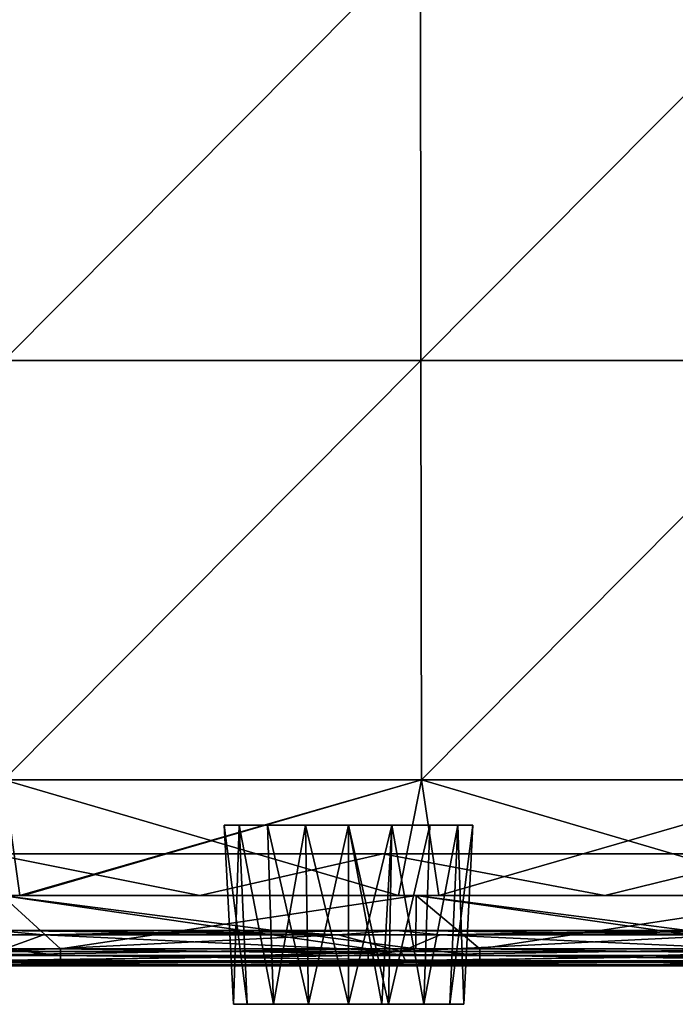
# Model space of a CAD drawing. Header units: millimetres. Extents: x -125 to 125, y -4 to 53.
# Tile 200 of 256: x 6 to 25, y -3 to 25. Entities that reach past the tile are written whole.
import ezdxf

# ---------------------------------------------------------------- set-up
doc = ezdxf.new("R2010")
doc.units = ezdxf.units.MM
doc.header["$LTSCALE"] = 65.185185
for name, color, linetype in [('1', 7, 'CONTINUOUS'), ('14', 7, 'CONTINUOUS'), ('167', 7, 'CONTINUOUS'), ('168', 7, 'CONTINUOUS'), ('18', 7, 'CONTINUOUS'), ('2', 7, 'CONTINUOUS'), ('20', 7, 'CONTINUOUS'), ('205', 7, 'CONTINUOUS'), ('207', 7, 'CONTINUOUS'), ('209', 7, 'CONTINUOUS'), ('211', 7, 'CONTINUOUS'), ('257', 7, 'CONTINUOUS'), ('258', 7, 'CONTINUOUS'), ('271', 7, 'CONTINUOUS'), ('4', 7, 'CONTINUOUS'), ('505', 7, 'CONTINUOUS'), ('507', 7, 'CONTINUOUS'), ('509', 7, 'CONTINUOUS'), ('6', 7, 'CONTINUOUS')]:
    doc.layers.add(name, color=color, linetype=linetype)

msp = doc.modelspace()

# ---------------------------------------------------------------- linework, layer by layer
at = {"layer": '1', "color": 7, "linetype": 'CONTINUOUS'}
for points in [[(4.19, -2, -122.342), (7.565, -2, -124.334), (12.676, -2, -122.347), (4.19, -2, -122.342)], [(5.447, -2, -124.334), (7.565, -2, -124.334), (4.19, -2, -122.342), (5.447, -2, -124.334)], [(12.791, -2, 122.347), (4.381, -2, 124.334), (4.3, -2, 122.342), (12.791, -2, 122.347)], [(5.447, -2, 124.334), (4.381, -2, 124.334), (12.791, -2, 122.347), (5.447, -2, 124.334)], [(16.328, -2, 124.334), (5.447, -2, 124.334), (12.791, -2, 122.347), (16.328, -2, 124.334)], [(7.565, -2, -124.334), (16.34, -2, -124.334), (12.676, -2, -122.347), (7.565, -2, -124.334)], [(16.34, -2, -124.334), (19.512, -2, -124.334), (12.676, -2, -122.347), (16.34, -2, -124.334)], [(12.676, -2, -122.347), (19.512, -2, -124.334), (21.185, -2, -122.358), (12.676, -2, -122.347)], [(21.286, -2, 122.358), (16.328, -2, 124.334), (12.791, -2, 122.347), (21.286, -2, 122.358)], [(27.233, -2, 124.334), (16.328, -2, 124.334), (21.286, -2, 122.358), (27.233, -2, 124.334)], [(19.512, -2, -124.334), (27.233, -2, -124.334), (21.185, -2, -122.358), (19.512, -2, -124.334)], [(21.185, -2, -122.358), (27.233, -2, -124.334), (29.722, -2, -122.375), (21.185, -2, -122.358)], [(29.783, -2, 122.375), (27.233, -2, 124.334), (21.286, -2, 122.358), (29.783, -2, 122.375)]]:
    msp.add_3dface(points, dxfattribs=at)
at = {"layer": '14', "color": 7, "linetype": 'CONTINUOUS'}
for points in [[(-4.381, -1.522, -124.834), (5.897, -1.522, -124.834), (7.565, -1.706, -124.789), (-4.381, -1.522, -124.834)], [(-4.381, -1.706, -124.789), (-4.381, -1.522, -124.834), (7.565, -1.706, -124.789), (-4.381, -1.706, -124.789)], [(5.897, -1.522, -124.834), (7.565, -1.522, -124.834), (7.565, -1.706, -124.789), (5.897, -1.522, -124.834)], [(7.565, -1.706, -124.789), (7.565, -1.522, -124.834), (19.512, -1.706, -124.789), (7.565, -1.706, -124.789)], [(7.565, -1.522, -124.834), (17.691, -1.522, -124.834), (19.512, -1.706, -124.789), (7.565, -1.522, -124.834)], [(17.691, -1.522, -124.834), (19.512, -1.522, -124.834), (19.512, -1.706, -124.789), (17.691, -1.522, -124.834)], [(19.512, -1.522, -124.834), (29.484, -1.522, -124.834), (31.458, -1.706, -124.789), (19.512, -1.522, -124.834)], [(19.512, -1.522, -124.834), (31.458, -1.706, -124.789), (19.512, -1.706, -124.789), (19.512, -1.522, -124.834)], [(7.565, -1.861, -124.68), (-4.381, -1.706, -124.789), (7.565, -1.706, -124.789), (7.565, -1.861, -124.68)], [(-4.381, -1.861, -124.68), (-4.381, -1.706, -124.789), (7.565, -1.861, -124.68), (-4.381, -1.861, -124.68)], [(7.565, -1.964, -124.52), (-4.381, -1.861, -124.68), (7.565, -1.861, -124.68), (7.565, -1.964, -124.52)], [(-4.381, -1.964, -124.52), (-4.381, -1.861, -124.68), (7.565, -1.964, -124.52), (-4.381, -1.964, -124.52)], [(19.512, -1.861, -124.68), (7.565, -1.706, -124.789), (19.512, -1.706, -124.789), (19.512, -1.861, -124.68)], [(7.565, -1.861, -124.68), (7.565, -1.706, -124.789), (19.512, -1.861, -124.68), (7.565, -1.861, -124.68)], [(19.512, -1.964, -124.52), (7.565, -1.861, -124.68), (19.512, -1.861, -124.68), (19.512, -1.964, -124.52)], [(7.565, -1.964, -124.52), (7.565, -1.861, -124.68), (19.512, -1.964, -124.52), (7.565, -1.964, -124.52)], [(31.458, -1.861, -124.68), (19.512, -1.861, -124.68), (19.512, -1.706, -124.789), (31.458, -1.861, -124.68)], [(31.458, -1.706, -124.789), (31.458, -1.861, -124.68), (19.512, -1.706, -124.789), (31.458, -1.706, -124.789)], [(31.458, -1.964, -124.52), (19.512, -1.964, -124.52), (19.512, -1.861, -124.68), (31.458, -1.964, -124.52)], [(31.458, -1.861, -124.68), (31.458, -1.964, -124.52), (19.512, -1.861, -124.68), (31.458, -1.861, -124.68)], [(7.565, -2, -124.334), (5.447, -2, -124.334), (-4.381, -1.964, -124.52), (7.565, -2, -124.334)], [(7.565, -2, -124.334), (-4.381, -1.964, -124.52), (7.565, -1.964, -124.52), (7.565, -2, -124.334)], [(19.512, -2, -124.334), (7.565, -1.964, -124.52), (19.512, -1.964, -124.52), (19.512, -2, -124.334)], [(19.512, -2, -124.334), (16.34, -2, -124.334), (7.565, -1.964, -124.52), (19.512, -2, -124.334)], [(16.34, -2, -124.334), (7.565, -2, -124.334), (7.565, -1.964, -124.52), (16.34, -2, -124.334)], [(27.233, -2, -124.334), (19.512, -2, -124.334), (19.512, -1.964, -124.52), (27.233, -2, -124.334)], [(31.458, -1.964, -124.52), (31.458, -2, -124.334), (19.512, -1.964, -124.52), (31.458, -1.964, -124.52)], [(31.458, -2, -124.334), (27.233, -2, -124.334), (19.512, -1.964, -124.52), (31.458, -2, -124.334)]]:
    msp.add_3dface(points, dxfattribs=at)
at = {"layer": '167', "color": 7, "linetype": 'CONTINUOUS'}
for points in [[(16.721, -3.1, -19.332), (16.913, -3.1, -19.395), (15.773, 2, -18.927), (16.721, -3.1, -19.332)], [(15.773, 2, -18.927), (16.913, -3.1, -19.395), (17.005, 2, -19.144), (15.773, 2, -18.927)], [(15.773, -3.1, -19.194), (16.721, -3.1, -19.332), (15.773, 2, -18.927), (15.773, -3.1, -19.194)], [(15.773, -3.1, -25.859), (15.773, 2, -26.127), (17.005, 2, -25.91), (15.773, -3.1, -25.859)], [(16.721, -3.1, -25.722), (15.773, -3.1, -25.859), (17.005, 2, -25.91), (16.721, -3.1, -25.722)], [(16.913, -3.1, -25.658), (16.721, -3.1, -25.722), (17.005, 2, -25.91), (16.913, -3.1, -25.658)], [(16.913, -3.1, -19.395), (17.916, -3.1, -19.974), (17.005, 2, -19.144), (16.913, -3.1, -19.395)], [(17.916, -3.1, -25.08), (16.913, -3.1, -25.658), (18.087, 2, -25.284), (17.916, -3.1, -25.08)], [(18.087, 2, -25.284), (16.913, -3.1, -25.658), (17.005, 2, -25.91), (18.087, 2, -25.284)], [(17.005, 2, -19.144), (17.916, -3.1, -19.974), (18.087, 2, -19.769), (17.005, 2, -19.144)], [(17.916, -3.1, -19.974), (18.66, -3.1, -20.86), (18.891, 2, -20.727), (17.916, -3.1, -19.974)], [(18.087, 2, -19.769), (17.916, -3.1, -19.974), (18.891, 2, -20.727), (18.087, 2, -19.769)], [(18.66, -3.1, -24.193), (17.916, -3.1, -25.08), (18.891, 2, -24.327), (18.66, -3.1, -24.193)], [(18.891, 2, -24.327), (17.916, -3.1, -25.08), (18.087, 2, -25.284), (18.891, 2, -24.327)], [(18.66, -3.1, -20.86), (19.055, -3.1, -21.948), (18.891, 2, -20.727), (18.66, -3.1, -20.86)], [(19.055, -3.1, -23.105), (18.66, -3.1, -24.193), (19.319, 2, -23.152), (19.055, -3.1, -23.105)], [(19.319, 2, -23.152), (18.66, -3.1, -24.193), (18.891, 2, -24.327), (19.319, 2, -23.152)], [(18.891, 2, -20.727), (19.055, -3.1, -21.948), (19.319, 2, -21.902), (18.891, 2, -20.727)], [(19.055, -3.1, -21.948), (19.055, -3.1, -23.105), (19.319, 2, -21.902), (19.055, -3.1, -21.948)], [(19.319, 2, -21.902), (19.055, -3.1, -23.105), (19.319, 2, -23.152), (19.319, 2, -21.902)]]:
    msp.add_3dface(points, dxfattribs=at)
at = {"layer": '168', "color": 7, "linetype": 'CONTINUOUS'}
for points in [[(12.228, 2, -21.902), (12.887, -3.1, -20.86), (12.656, 2, -20.727), (12.228, 2, -21.902)], [(12.491, -3.1, -23.105), (12.491, -3.1, -21.948), (12.228, 2, -23.152), (12.491, -3.1, -23.105)], [(12.228, 2, -23.152), (12.491, -3.1, -21.948), (12.228, 2, -21.902), (12.228, 2, -23.152)], [(12.656, 2, -24.327), (12.491, -3.1, -23.105), (12.228, 2, -23.152), (12.656, 2, -24.327)], [(12.491, -3.1, -21.948), (12.887, -3.1, -20.86), (12.228, 2, -21.902), (12.491, -3.1, -21.948)], [(12.887, -3.1, -24.193), (12.491, -3.1, -23.105), (12.656, 2, -24.327), (12.887, -3.1, -24.193)], [(13.631, -3.1, -25.08), (12.887, -3.1, -24.193), (12.656, 2, -24.327), (13.631, -3.1, -25.08)], [(13.459, 2, -25.284), (13.631, -3.1, -25.08), (12.656, 2, -24.327), (13.459, 2, -25.284)], [(12.656, 2, -20.727), (13.631, -3.1, -19.974), (13.459, 2, -19.769), (12.656, 2, -20.727)], [(12.887, -3.1, -20.86), (13.631, -3.1, -19.974), (12.656, 2, -20.727), (12.887, -3.1, -20.86)], [(14.542, 2, -25.91), (13.631, -3.1, -25.08), (13.459, 2, -25.284), (14.542, 2, -25.91)], [(13.459, 2, -19.769), (14.633, -3.1, -19.395), (14.542, 2, -19.144), (13.459, 2, -19.769)], [(13.631, -3.1, -19.974), (14.633, -3.1, -19.395), (13.459, 2, -19.769), (13.631, -3.1, -19.974)], [(14.633, -3.1, -25.658), (13.631, -3.1, -25.08), (14.542, 2, -25.91), (14.633, -3.1, -25.658)], [(14.633, -3.1, -19.395), (15.773, -3.1, -19.194), (14.542, 2, -19.144), (14.633, -3.1, -19.395)], [(15.773, -3.1, -19.194), (15.773, 2, -18.927), (14.542, 2, -19.144), (15.773, -3.1, -19.194)], [(15.773, 2, -26.127), (14.633, -3.1, -25.658), (14.542, 2, -25.91), (15.773, 2, -26.127)], [(15.773, 2, -26.127), (15.773, -3.1, -25.859), (14.633, -3.1, -25.658), (15.773, 2, -26.127)]]:
    msp.add_3dface(points, dxfattribs=at)
at = {"layer": '18', "color": 7, "linetype": 'CONTINUOUS'}
for points in [[(16.328, -1.706, 124.789), (16.328, -1.522, 124.834), (4.381, -1.706, 124.789), (16.328, -1.706, 124.789)], [(16.328, -1.522, 124.834), (5.897, -1.522, 124.834), (4.381, -1.706, 124.789), (16.328, -1.522, 124.834)], [(28.274, -1.522, 124.834), (17.691, -1.522, 124.834), (16.328, -1.706, 124.789), (28.274, -1.522, 124.834)], [(28.274, -1.706, 124.789), (28.274, -1.522, 124.834), (16.328, -1.706, 124.789), (28.274, -1.706, 124.789)], [(17.691, -1.522, 124.834), (16.328, -1.522, 124.834), (16.328, -1.706, 124.789), (17.691, -1.522, 124.834)], [(4.381, -1.861, 124.68), (16.328, -1.706, 124.789), (4.381, -1.706, 124.789), (4.381, -1.861, 124.68)], [(16.328, -1.861, 124.68), (16.328, -1.706, 124.789), (4.381, -1.861, 124.68), (16.328, -1.861, 124.68)], [(4.381, -1.964, 124.52), (16.328, -1.861, 124.68), (4.381, -1.861, 124.68), (4.381, -1.964, 124.52)], [(16.328, -1.964, 124.52), (16.328, -1.861, 124.68), (4.381, -1.964, 124.52), (16.328, -1.964, 124.52)], [(16.328, -1.861, 124.68), (28.274, -1.706, 124.789), (16.328, -1.706, 124.789), (16.328, -1.861, 124.68)], [(28.274, -1.861, 124.68), (28.274, -1.706, 124.789), (16.328, -1.861, 124.68), (28.274, -1.861, 124.68)], [(16.328, -1.964, 124.52), (28.274, -1.861, 124.68), (16.328, -1.861, 124.68), (16.328, -1.964, 124.52)], [(28.274, -1.964, 124.52), (28.274, -1.861, 124.68), (16.328, -1.964, 124.52), (28.274, -1.964, 124.52)], [(4.381, -2, 124.334), (16.328, -1.964, 124.52), (4.381, -1.964, 124.52), (4.381, -2, 124.334)], [(4.381, -2, 124.334), (5.447, -2, 124.334), (16.328, -1.964, 124.52), (4.381, -2, 124.334)], [(5.447, -2, 124.334), (16.328, -2, 124.334), (16.328, -1.964, 124.52), (5.447, -2, 124.334)], [(16.328, -2, 124.334), (28.274, -1.964, 124.52), (16.328, -1.964, 124.52), (16.328, -2, 124.334)], [(16.328, -2, 124.334), (27.233, -2, 124.334), (28.274, -1.964, 124.52), (16.328, -2, 124.334)]]:
    msp.add_3dface(points, dxfattribs=at)
at = {"layer": '2', "color": 7, "linetype": 'CONTINUOUS'}
for points in [[(5.9, 0, -124.9), (5.948, 0, -114.018), (17.7, 0, -124.9), (5.9, 0, -124.9)], [(5.9, 0, 124.9), (17.7, 0, 124.9), (5.948, 0, 112.965), (5.9, 0, 124.9)], [(5.948, 0, 41.286), (17.843, 0, 53.233), (17.843, 0, 41.286), (5.948, 0, 41.286)], [(5.948, 0, 29.34), (17.843, 0, 29.34), (5.948, 0, 17.393), (5.948, 0, 29.34)], [(5.948, 0, 53.233), (17.843, 0, 53.233), (5.948, 0, 41.286), (5.948, 0, 53.233)], [(5.948, 0, -114.018), (17.843, 0, -114.018), (17.7, 0, -124.9), (5.948, 0, -114.018)], [(5.948, 0, 41.286), (17.843, 0, 41.286), (5.948, 0, 29.34), (5.948, 0, 41.286)], [(5.948, 0, 29.34), (17.843, 0, 41.286), (17.843, 0, 29.34), (5.948, 0, 29.34)], [(5.948, 0, 89.072), (17.843, 0, 101.019), (17.843, 0, 89.072), (5.948, 0, 89.072)], [(5.948, 0, 101.019), (17.843, 0, 101.019), (5.948, 0, 89.072), (5.948, 0, 101.019)], [(5.948, 0, 77.126), (17.843, 0, 89.072), (17.843, 0, 77.126), (5.948, 0, 77.126)], [(5.948, 0, 89.072), (17.843, 0, 89.072), (5.948, 0, 77.126), (5.948, 0, 89.072)], [(5.948, 0, 65.179), (17.843, 0, 65.179), (5.948, 0, 53.233), (5.948, 0, 65.179)], [(5.948, 0, 53.233), (17.843, 0, 65.179), (17.843, 0, 53.233), (5.948, 0, 53.233)], [(5.948, 0, 112.965), (17.7, 0, 124.9), (17.843, 0, 112.965), (5.948, 0, 112.965)], [(5.948, 0, 112.965), (17.843, 0, 112.965), (5.948, 0, 101.019), (5.948, 0, 112.965)], [(5.948, 0, 101.019), (17.843, 0, 112.965), (17.843, 0, 101.019), (5.948, 0, 101.019)], [(5.948, 0, 77.126), (17.843, 0, 77.126), (5.948, 0, 65.179), (5.948, 0, 77.126)], [(5.948, 0, 65.179), (17.843, 0, 77.126), (17.843, 0, 65.179), (5.948, 0, 65.179)], [(5.948, 0, -30.393), (17.843, 0, -18.446), (17.843, 0, -30.393), (5.948, 0, -30.393)], [(5.948, 0, -30.393), (17.843, 0, -30.393), (5.948, 0, -42.339), (5.948, 0, -30.393)], [(5.948, 0, -102.072), (17.843, 0, -90.125), (17.843, 0, -102.072), (5.948, 0, -102.072)], [(5.948, 0, -18.446), (17.843, 0, -18.446), (5.948, 0, -30.393), (5.948, 0, -18.446)], [(5.948, 0, -90.125), (17.843, 0, -90.125), (5.948, 0, -102.072), (5.948, 0, -90.125)], [(5.948, 0, -90.125), (17.843, 0, -78.179), (17.843, 0, -90.125), (5.948, 0, -90.125)], [(5.948, 0, -54.286), (17.843, 0, -42.339), (17.843, 0, -54.286), (5.948, 0, -54.286)], [(5.948, 0, -78.179), (17.843, 0, -78.179), (5.948, 0, -90.125), (5.948, 0, -78.179)], [(5.948, 0, -54.286), (17.843, 0, -54.286), (5.948, 0, -66.232), (5.948, 0, -54.286)], [(5.948, 0, -66.232), (17.843, 0, -54.286), (17.843, 0, -66.232), (5.948, 0, -66.232)], [(5.948, 0, -42.339), (17.843, 0, -30.393), (17.843, 0, -42.339), (5.948, 0, -42.339)], [(5.948, 0, -42.339), (17.843, 0, -42.339), (5.948, 0, -54.286), (5.948, 0, -42.339)], [(5.948, 0, 5.447), (17.843, 0, 5.447), (5.948, 0, -6.5), (5.948, 0, 5.447)], [(5.948, 0, -6.5), (17.843, 0, 5.447), (17.843, 0, -6.5), (5.948, 0, -6.5)], [(5.948, 0, -78.179), (17.843, 0, -66.232), (17.843, 0, -78.179), (5.948, 0, -78.179)], [(5.948, 0, -102.072), (17.843, 0, -102.072), (5.948, 0, -114.018), (5.948, 0, -102.072)], [(5.948, 0, -66.232), (17.843, 0, -66.232), (5.948, 0, -78.179), (5.948, 0, -66.232)], [(5.948, 0, 17.393), (17.843, 0, 17.393), (5.948, 0, 5.447), (5.948, 0, 17.393)], [(5.948, 0, 5.447), (17.843, 0, 17.393), (17.843, 0, 5.447), (5.948, 0, 5.447)], [(5.948, 0, -114.018), (17.843, 0, -102.072), (17.843, 0, -114.018), (5.948, 0, -114.018)], [(5.948, 0, -18.446), (17.843, 0, -6.5), (17.843, 0, -18.446), (5.948, 0, -18.446)], [(5.948, 0, 17.393), (17.843, 0, 29.34), (17.843, 0, 17.393), (5.948, 0, 17.393)], [(5.948, 0, -6.5), (17.843, 0, -6.5), (5.948, 0, -18.446), (5.948, 0, -6.5)], [(17.7, 0, -124.9), (17.843, 0, -114.018), (29.5, 0, -124.9), (17.7, 0, -124.9)], [(17.7, 0, 124.9), (29.5, 0, 124.9), (17.843, 0, 112.965), (17.7, 0, 124.9)], [(17.843, 0, 53.233), (29.738, 0, 53.233), (17.843, 0, 41.286), (17.843, 0, 53.233)], [(17.843, 0, 41.286), (29.738, 0, 53.233), (29.738, 0, 41.286), (17.843, 0, 41.286)], [(17.843, 0, 29.34), (29.738, 0, 41.286), (29.738, 0, 29.34), (17.843, 0, 29.34)], [(17.843, 0, -78.179), (29.738, 0, -66.232), (29.738, 0, -78.179), (17.843, 0, -78.179)], [(17.843, 0, -114.018), (29.738, 0, -114.018), (29.5, 0, -124.9), (17.843, 0, -114.018)], [(17.843, 0, 41.286), (29.738, 0, 41.286), (17.843, 0, 29.34), (17.843, 0, 41.286)], [(17.843, 0, 89.072), (29.738, 0, 101.019), (29.738, 0, 89.072), (17.843, 0, 89.072)], [(17.843, 0, 101.019), (29.738, 0, 101.019), (17.843, 0, 89.072), (17.843, 0, 101.019)], [(17.843, 0, 77.126), (29.738, 0, 89.072), (29.738, 0, 77.126), (17.843, 0, 77.126)], [(17.843, 0, 89.072), (29.738, 0, 89.072), (17.843, 0, 77.126), (17.843, 0, 89.072)], [(17.843, 0, 65.179), (29.738, 0, 65.179), (17.843, 0, 53.233), (17.843, 0, 65.179)], [(17.843, 0, 53.233), (29.738, 0, 65.179), (29.738, 0, 53.233), (17.843, 0, 53.233)], [(17.843, 0, 112.965), (29.5, 0, 124.9), (29.738, 0, 112.965), (17.843, 0, 112.965)], [(17.843, 0, 101.019), (29.738, 0, 112.965), (29.738, 0, 101.019), (17.843, 0, 101.019)], [(17.843, 0, 112.965), (29.738, 0, 112.965), (17.843, 0, 101.019), (17.843, 0, 112.965)], [(17.843, 0, 65.179), (29.738, 0, 77.126), (29.738, 0, 65.179), (17.843, 0, 65.179)], [(17.843, 0, 77.126), (29.738, 0, 77.126), (17.843, 0, 65.179), (17.843, 0, 77.126)], [(17.843, 0, -30.393), (29.738, 0, -18.446), (29.738, 0, -30.393), (17.843, 0, -30.393)], [(17.843, 0, -102.072), (29.738, 0, -90.125), (29.738, 0, -102.072), (17.843, 0, -102.072)], [(17.843, 0, -90.125), (29.738, 0, -90.125), (17.843, 0, -102.072), (17.843, 0, -90.125)], [(17.843, 0, -18.446), (29.738, 0, -18.446), (17.843, 0, -30.393), (17.843, 0, -18.446)], [(17.843, 0, -90.125), (29.738, 0, -78.179), (29.738, 0, -90.125), (17.843, 0, -90.125)], [(17.843, 0, -66.232), (29.738, 0, -54.286), (29.738, 0, -66.232), (17.843, 0, -66.232)], [(17.843, 0, -42.339), (29.738, 0, -42.339), (17.843, 0, -54.286), (17.843, 0, -42.339)], [(17.843, 0, -54.286), (29.738, 0, -42.339), (29.738, 0, -54.286), (17.843, 0, -54.286)], [(17.843, 0, -78.179), (29.738, 0, -78.179), (17.843, 0, -90.125), (17.843, 0, -78.179)], [(17.843, 0, -54.286), (29.738, 0, -54.286), (17.843, 0, -66.232), (17.843, 0, -54.286)], [(17.843, 0, -30.393), (29.738, 0, -30.393), (17.843, 0, -42.339), (17.843, 0, -30.393)], [(17.843, 0, -42.339), (29.738, 0, -30.393), (29.738, 0, -42.339), (17.843, 0, -42.339)], [(17.843, 0, 17.393), (29.738, 0, 29.34), (29.738, 0, 17.393), (17.843, 0, 17.393)], [(17.843, 0, 5.447), (29.738, 0, 5.447), (17.843, 0, -6.5), (17.843, 0, 5.447)], [(17.843, 0, -66.232), (29.738, 0, -66.232), (17.843, 0, -78.179), (17.843, 0, -66.232)], [(17.843, 0, -114.018), (29.738, 0, -102.072), (29.738, 0, -114.018), (17.843, 0, -114.018)], [(17.843, 0, 17.393), (29.738, 0, 17.393), (17.843, 0, 5.447), (17.843, 0, 17.393)], [(17.843, 0, 5.447), (29.738, 0, 17.393), (29.738, 0, 5.447), (17.843, 0, 5.447)], [(17.843, 0, -102.072), (29.738, 0, -102.072), (17.843, 0, -114.018), (17.843, 0, -102.072)], [(17.843, 0, -18.446), (29.738, 0, -6.5), (29.738, 0, -18.446), (17.843, 0, -18.446)], [(17.843, 0, -6.5), (29.738, 0, 5.447), (29.738, 0, -6.5), (17.843, 0, -6.5)], [(17.843, 0, 29.34), (29.738, 0, 29.34), (17.843, 0, 17.393), (17.843, 0, 29.34)], [(17.843, 0, -6.5), (29.738, 0, -6.5), (17.843, 0, -18.446), (17.843, 0, -6.5)]]:
    msp.add_3dface(points, dxfattribs=at)
at = {"layer": '20', "color": 7, "linetype": 'CONTINUOUS'}
for points in [[(13.141, -1, 17.158), (1.194, -1, 5.719), (13.141, -1, 5.719), (13.141, -1, 17.158)], [(1.194, -1, -5.719), (1.194, -1, -17.157), (13.141, -1, -5.719), (1.194, -1, -5.719)], [(13.141, -1, 5.719), (1.194, -1, -5.719), (13.141, -1, -5.719), (13.141, -1, 5.719)], [(1.194, -1, -17.157), (1.194, -1, -28.595), (13.141, -1, -17.158), (1.194, -1, -17.157)], [(13.141, -1, -5.719), (1.194, -1, -17.157), (13.141, -1, -17.158), (13.141, -1, -5.719)], [(1.194, -1, -28.595), (1.194, -1, -40.033), (13.141, -1, -28.597), (1.194, -1, -28.595)], [(13.141, -1, -17.158), (1.194, -1, -28.595), (13.141, -1, -28.597), (13.141, -1, -17.158)], [(1.194, -1, -40.033), (1.194, -1, -51.471), (13.141, -1, -40.035), (1.194, -1, -40.033)], [(13.141, -1, -28.597), (1.194, -1, -40.033), (13.141, -1, -40.035), (13.141, -1, -28.597)], [(1.194, -1, -51.471), (1.194, -1, -62.909), (13.141, -1, -51.474), (1.194, -1, -51.471)], [(13.141, -1, -40.035), (1.194, -1, -51.471), (13.141, -1, -51.474), (13.141, -1, -40.035)], [(1.194, -1, -62.909), (1.194, -1, -74.347), (13.141, -1, -62.913), (1.194, -1, -62.909)], [(13.141, -1, -51.474), (1.194, -1, -62.909), (13.141, -1, -62.913), (13.141, -1, -51.474)], [(1.194, -1, 62.909), (1.194, -1, 51.471), (13.141, -1, 51.474), (1.194, -1, 62.909)], [(13.141, -1, 62.913), (1.194, -1, 62.909), (13.141, -1, 51.474), (13.141, -1, 62.913)], [(1.194, -1, 51.471), (1.194, -1, 40.033), (13.141, -1, 40.035), (1.194, -1, 51.471)], [(13.141, -1, 51.474), (1.194, -1, 51.471), (13.141, -1, 40.035), (13.141, -1, 51.474)], [(1.194, -1, 40.033), (1.194, -1, 28.595), (13.141, -1, 28.597), (1.194, -1, 40.033)], [(13.141, -1, 40.035), (1.194, -1, 40.033), (13.141, -1, 28.597), (13.141, -1, 40.035)], [(1.194, -1, 28.595), (1.194, -1, 17.157), (13.141, -1, 17.158), (1.194, -1, 28.595)], [(13.141, -1, 28.597), (1.194, -1, 28.595), (13.141, -1, 17.158), (13.141, -1, 28.597)], [(1.194, -1, 17.157), (1.194, -1, 5.719), (13.141, -1, 17.158), (1.194, -1, 17.157)], [(1.194, -1, 5.719), (1.194, -1, -5.719), (13.141, -1, 5.719), (1.194, -1, 5.719)], [(1.194, -1, -74.347), (1.194, -1, -85.785), (13.141, -1, -74.351), (1.194, -1, -74.347)], [(13.141, -1, -62.913), (1.194, -1, -74.347), (13.141, -1, -74.351), (13.141, -1, -62.913)], [(1.194, -1, -85.785), (1.194, -1, -97.223), (13.141, -1, -85.79), (1.194, -1, -85.785)], [(13.141, -1, -74.351), (1.194, -1, -85.785), (13.141, -1, -85.79), (13.141, -1, -74.351)], [(1.194, -1, -97.223), (1.194, -1, -108.661), (13.141, -1, -97.229), (1.194, -1, -97.223)], [(13.141, -1, -85.79), (1.194, -1, -97.223), (13.141, -1, -97.229), (13.141, -1, -85.79)], [(1.194, -1, -108.661), (1.194, -1, -120.098), (13.141, -1, -108.667), (1.194, -1, -108.661)], [(13.141, -1, -97.229), (1.194, -1, -108.661), (13.141, -1, -108.667), (13.141, -1, -97.229)], [(13.141, -1, -108.667), (1.194, -1, -120.098), (5.711, -1, -120.099), (13.141, -1, -108.667)], [(13.141, -1, 74.351), (1.194, -1, 74.347), (13.141, -1, 62.913), (13.141, -1, 74.351)], [(1.194, -1, 108.661), (1.194, -1, 97.223), (13.141, -1, 97.229), (1.194, -1, 108.661)], [(5.711, -1, 120.099), (1.194, -1, 108.661), (13.141, -1, 108.667), (5.711, -1, 120.099)], [(13.141, -1, 108.667), (1.194, -1, 108.661), (13.141, -1, 97.229), (13.141, -1, 108.667)], [(1.194, -1, 97.223), (1.194, -1, 85.785), (13.141, -1, 85.79), (1.194, -1, 97.223)], [(13.141, -1, 97.229), (1.194, -1, 97.223), (13.141, -1, 85.79), (13.141, -1, 97.229)], [(1.194, -1, 85.785), (1.194, -1, 74.347), (13.141, -1, 74.351), (1.194, -1, 85.785)], [(13.141, -1, 85.79), (1.194, -1, 85.785), (13.141, -1, 74.351), (13.141, -1, 85.79)], [(1.194, -1, 74.347), (1.194, -1, 62.909), (13.141, -1, 62.913), (1.194, -1, 74.347)], [(13.141, -1, 120.105), (5.711, -1, 120.099), (13.141, -1, 108.667), (13.141, -1, 120.105)], [(13.141, -1, -120.105), (13.141, -1, -108.667), (5.711, -1, -120.099), (13.141, -1, -120.105)], [(13.141, -1, 108.667), (13.141, -1, 97.229), (25.087, -1, 97.243), (13.141, -1, 108.667)], [(25.087, -1, 108.683), (13.141, -1, 108.667), (25.087, -1, 97.243), (25.087, -1, 108.683)], [(13.141, -1, 97.229), (13.141, -1, 85.79), (25.087, -1, 85.802), (13.141, -1, 97.229)], [(25.087, -1, 97.243), (13.141, -1, 97.229), (25.087, -1, 85.802), (25.087, -1, 97.243)], [(13.141, -1, 85.79), (13.141, -1, 74.351), (25.087, -1, 74.362), (13.141, -1, 85.79)], [(25.087, -1, 85.802), (13.141, -1, 85.79), (25.087, -1, 74.362), (25.087, -1, 85.802)], [(13.141, -1, 74.351), (13.141, -1, 62.913), (25.087, -1, 62.922), (13.141, -1, 74.351)], [(25.087, -1, 74.362), (13.141, -1, 74.351), (25.087, -1, 62.922), (25.087, -1, 74.362)], [(13.141, -1, 62.913), (13.141, -1, 51.474), (25.087, -1, 51.481), (13.141, -1, 62.913)], [(25.087, -1, 62.922), (13.141, -1, 62.913), (25.087, -1, 51.481), (25.087, -1, 62.922)], [(17.134, -1, 120.109), (13.141, -1, 120.105), (25.087, -1, 108.683), (17.134, -1, 120.109)], [(13.141, -1, 120.105), (13.141, -1, 108.667), (25.087, -1, 108.683), (13.141, -1, 120.105)], [(13.141, -1, -5.719), (13.141, -1, -17.158), (25.087, -1, -5.72), (13.141, -1, -5.719)], [(25.087, -1, 5.72), (13.141, -1, -5.719), (25.087, -1, -5.72), (25.087, -1, 5.72)], [(13.141, -1, -17.158), (13.141, -1, -28.597), (25.087, -1, -17.16), (13.141, -1, -17.158)], [(25.087, -1, -5.72), (13.141, -1, -17.158), (25.087, -1, -17.16), (25.087, -1, -5.72)], [(13.141, -1, -28.597), (13.141, -1, -40.035), (25.087, -1, -28.601), (13.141, -1, -28.597)], [(25.087, -1, -17.16), (13.141, -1, -28.597), (25.087, -1, -28.601), (25.087, -1, -17.16)], [(13.141, -1, -40.035), (13.141, -1, -51.474), (25.087, -1, -40.041), (13.141, -1, -40.035)], [(25.087, -1, -28.601), (13.141, -1, -40.035), (25.087, -1, -40.041), (25.087, -1, -28.601)], [(13.141, -1, -51.474), (13.141, -1, -62.913), (25.087, -1, -51.481), (13.141, -1, -51.474)], [(25.087, -1, -40.041), (13.141, -1, -51.474), (25.087, -1, -51.481), (25.087, -1, -40.041)], [(13.141, -1, 5.719), (13.141, -1, -5.719), (25.087, -1, 5.72), (13.141, -1, 5.719)], [(13.141, -1, 51.474), (13.141, -1, 40.035), (25.087, -1, 40.041), (13.141, -1, 51.474)], [(25.087, -1, 51.481), (13.141, -1, 51.474), (25.087, -1, 40.041), (25.087, -1, 51.481)], [(13.141, -1, 40.035), (13.141, -1, 28.597), (25.087, -1, 28.601), (13.141, -1, 40.035)], [(25.087, -1, 40.041), (13.141, -1, 40.035), (25.087, -1, 28.601), (25.087, -1, 40.041)], [(13.141, -1, 28.597), (13.141, -1, 17.158), (25.087, -1, 17.16), (13.141, -1, 28.597)], [(25.087, -1, 28.601), (13.141, -1, 28.597), (25.087, -1, 17.16), (25.087, -1, 28.601)], [(13.141, -1, 17.158), (13.141, -1, 5.719), (25.087, -1, 5.72), (13.141, -1, 17.158)], [(25.087, -1, 17.16), (13.141, -1, 17.158), (25.087, -1, 5.72), (25.087, -1, 17.16)], [(13.141, -1, -62.913), (13.141, -1, -74.351), (25.087, -1, -62.922), (13.141, -1, -62.913)], [(25.087, -1, -51.481), (13.141, -1, -62.913), (25.087, -1, -62.922), (25.087, -1, -51.481)], [(13.141, -1, -74.351), (13.141, -1, -85.79), (25.087, -1, -74.362), (13.141, -1, -74.351)], [(25.087, -1, -62.922), (13.141, -1, -74.351), (25.087, -1, -74.362), (25.087, -1, -62.922)], [(13.141, -1, -85.79), (13.141, -1, -97.229), (25.087, -1, -85.802), (13.141, -1, -85.79)], [(25.087, -1, -74.362), (13.141, -1, -85.79), (25.087, -1, -85.802), (25.087, -1, -74.362)], [(13.141, -1, -97.229), (13.141, -1, -108.667), (25.087, -1, -97.243), (13.141, -1, -97.229)], [(25.087, -1, -85.802), (13.141, -1, -97.229), (25.087, -1, -97.243), (25.087, -1, -85.802)], [(13.141, -1, -108.667), (13.141, -1, -120.105), (25.087, -1, -108.683), (13.141, -1, -108.667)], [(25.087, -1, -97.243), (13.141, -1, -108.667), (25.087, -1, -108.683), (25.087, -1, -97.243)], [(25.087, -1, -108.683), (13.141, -1, -120.105), (17.134, -1, -120.109), (25.087, -1, -108.683)], [(25.087, -1, -120.122), (25.087, -1, -108.683), (17.134, -1, -120.109), (25.087, -1, -120.122)], [(25.087, -1, 120.122), (17.134, -1, 120.109), (25.087, -1, 108.683), (25.087, -1, 120.122)], [(25.087, -1, -62.922), (25.087, -1, -74.362), (37.034, -1, -62.937), (25.087, -1, -62.922)], [(37.034, -1, -51.494), (25.087, -1, -62.922), (37.034, -1, -62.937), (37.034, -1, -51.494)], [(25.087, -1, -74.362), (25.087, -1, -85.802), (37.034, -1, -74.38), (25.087, -1, -74.362)], [(37.034, -1, -62.937), (25.087, -1, -74.362), (37.034, -1, -74.38), (37.034, -1, -62.937)], [(25.087, -1, -85.802), (25.087, -1, -97.243), (37.034, -1, -85.823), (25.087, -1, -85.802)], [(37.034, -1, -74.38), (25.087, -1, -85.802), (37.034, -1, -85.823), (37.034, -1, -74.38)], [(25.087, -1, -97.243), (25.087, -1, -108.683), (37.034, -1, -97.266), (25.087, -1, -97.243)], [(37.034, -1, -85.823), (25.087, -1, -97.243), (37.034, -1, -97.266), (37.034, -1, -85.823)], [(37.034, -1, -40.051), (25.087, -1, -51.481), (37.034, -1, -51.494), (37.034, -1, -40.051)], [(25.087, -1, 28.601), (25.087, -1, 17.16), (37.034, -1, 17.165), (25.087, -1, 28.601)], [(37.034, -1, 28.608), (25.087, -1, 28.601), (37.034, -1, 17.165), (37.034, -1, 28.608)], [(25.087, -1, 17.16), (25.087, -1, 5.72), (37.034, -1, 5.722), (25.087, -1, 17.16)], [(37.034, -1, 17.165), (25.087, -1, 17.16), (37.034, -1, 5.722), (37.034, -1, 17.165)], [(25.087, -1, 5.72), (25.087, -1, -5.72), (37.034, -1, 5.722), (25.087, -1, 5.72)], [(25.087, -1, -5.72), (25.087, -1, -17.16), (37.034, -1, -5.722), (25.087, -1, -5.72)], [(37.034, -1, 5.722), (25.087, -1, -5.72), (37.034, -1, -5.722), (37.034, -1, 5.722)], [(25.087, -1, -17.16), (25.087, -1, -28.601), (37.034, -1, -17.165), (25.087, -1, -17.16)], [(37.034, -1, -5.722), (25.087, -1, -17.16), (37.034, -1, -17.165), (37.034, -1, -5.722)], [(25.087, -1, -28.601), (25.087, -1, -40.041), (37.034, -1, -28.608), (25.087, -1, -28.601)], [(37.034, -1, -17.165), (25.087, -1, -28.601), (37.034, -1, -28.608), (37.034, -1, -17.165)], [(25.087, -1, -40.041), (25.087, -1, -51.481), (37.034, -1, -40.051), (25.087, -1, -40.041)], [(37.034, -1, -28.608), (25.087, -1, -40.041), (37.034, -1, -40.051), (37.034, -1, -28.608)], [(25.087, -1, -51.481), (25.087, -1, -62.922), (37.034, -1, -51.494), (25.087, -1, -51.481)], [(25.087, -1, -108.683), (25.087, -1, -120.122), (37.034, -1, -108.709), (25.087, -1, -108.683)], [(37.034, -1, -97.266), (25.087, -1, -108.683), (37.034, -1, -108.709), (37.034, -1, -97.266)], [(37.034, -1, 40.051), (25.087, -1, 40.041), (37.034, -1, 28.608), (37.034, -1, 40.051)], [(25.087, -1, 108.683), (25.087, -1, 97.243), (37.034, -1, 97.266), (25.087, -1, 108.683)], [(37.034, -1, 108.709), (25.087, -1, 108.683), (37.034, -1, 97.266), (37.034, -1, 108.709)], [(25.087, -1, 97.243), (25.087, -1, 85.802), (37.034, -1, 85.823), (25.087, -1, 97.243)], [(37.034, -1, 97.266), (25.087, -1, 97.243), (37.034, -1, 85.823), (37.034, -1, 97.266)], [(25.087, -1, 85.802), (25.087, -1, 74.362), (37.034, -1, 74.38), (25.087, -1, 85.802)], [(37.034, -1, 85.823), (25.087, -1, 85.802), (37.034, -1, 74.38), (37.034, -1, 85.823)], [(25.087, -1, 74.362), (25.087, -1, 62.922), (37.034, -1, 62.937), (25.087, -1, 74.362)], [(37.034, -1, 74.38), (25.087, -1, 74.362), (37.034, -1, 62.937), (37.034, -1, 74.38)], [(25.087, -1, 62.922), (25.087, -1, 51.481), (37.034, -1, 51.494), (25.087, -1, 62.922)], [(37.034, -1, 62.937), (25.087, -1, 62.922), (37.034, -1, 51.494), (37.034, -1, 62.937)], [(25.087, -1, 51.481), (25.087, -1, 40.041), (37.034, -1, 40.051), (25.087, -1, 51.481)], [(37.034, -1, 51.494), (25.087, -1, 51.481), (37.034, -1, 40.051), (37.034, -1, 51.494)], [(25.087, -1, 40.041), (25.087, -1, 28.601), (37.034, -1, 28.608), (25.087, -1, 40.041)], [(25.087, -1, 120.122), (25.087, -1, 108.683), (37.034, -1, 108.709), (25.087, -1, 120.122)]]:
    msp.add_3dface(points, dxfattribs=at)
at = {"layer": '205', "color": 7, "linetype": 'CONTINUOUS'}
for points in [[(-4.207, -1.121, 120.22), (5.711, -1, 120.099), (7.083, -1.121, 120.221), (-4.207, -1.121, 120.22)], [(5.711, -1, 120.099), (13.141, -1, 120.105), (7.083, -1.121, 120.221), (5.711, -1, 120.099)], [(7.083, -1.121, 120.221), (17.134, -1, 120.109), (18.381, -1.121, 120.232), (7.083, -1.121, 120.221)], [(13.141, -1, 120.105), (17.134, -1, 120.109), (7.083, -1.121, 120.221), (13.141, -1, 120.105)], [(17.134, -1, 120.109), (25.087, -1, 120.122), (18.381, -1.121, 120.232), (17.134, -1, 120.109)], [(18.381, -1.121, 120.232), (28.556, -1, 120.129), (29.679, -1.121, 120.253), (18.381, -1.121, 120.232)], [(25.087, -1, 120.122), (28.556, -1, 120.129), (18.381, -1.121, 120.232), (25.087, -1, 120.122)]]:
    msp.add_3dface(points, dxfattribs=at)
at = {"layer": '207', "color": 7, "linetype": 'CONTINUOUS'}
for points in [[(15.479, -1.121, -120.229), (5.711, -1, -120.099), (4.207, -1.121, -120.22), (15.479, -1.121, -120.229)], [(13.141, -1, -120.105), (5.711, -1, -120.099), (15.479, -1.121, -120.229), (13.141, -1, -120.105)], [(17.134, -1, -120.109), (13.141, -1, -120.105), (15.479, -1.121, -120.229), (17.134, -1, -120.109)], [(26.792, -1.121, -120.247), (17.134, -1, -120.109), (15.479, -1.121, -120.229), (26.792, -1.121, -120.247)], [(25.087, -1, -120.122), (17.134, -1, -120.109), (26.792, -1.121, -120.247), (25.087, -1, -120.122)]]:
    msp.add_3dface(points, dxfattribs=at)
at = {"layer": '209', "color": 7, "linetype": 'CONTINUOUS'}
for points in [[(15.479, -1.121, -120.229), (4.207, -1.121, -120.22), (5.757, -1.598, -120.842), (15.479, -1.121, -120.229)], [(15.479, -1.121, -120.229), (5.757, -1.598, -120.842), (17.272, -1.598, -120.852), (15.479, -1.121, -120.229)], [(26.792, -1.121, -120.247), (15.479, -1.121, -120.229), (17.272, -1.598, -120.852), (26.792, -1.121, -120.247)], [(26.792, -1.121, -120.247), (17.272, -1.598, -120.852), (28.787, -1.598, -120.873), (26.792, -1.121, -120.247)], [(5.757, -1.598, -120.842), (5.804, -1.898, -121.566), (17.272, -1.598, -120.852), (5.757, -1.598, -120.842)], [(5.804, -1.898, -121.566), (17.411, -1.898, -121.577), (17.272, -1.598, -120.852), (5.804, -1.898, -121.566)], [(17.272, -1.598, -120.852), (17.411, -1.898, -121.577), (28.787, -1.598, -120.873), (17.272, -1.598, -120.852)], [(17.411, -1.898, -121.577), (29.018, -1.898, -121.597), (28.787, -1.598, -120.873), (17.411, -1.898, -121.577)], [(4.19, -2, -122.342), (12.676, -2, -122.347), (5.804, -1.898, -121.566), (4.19, -2, -122.342)], [(5.804, -1.898, -121.566), (12.676, -2, -122.347), (17.411, -1.898, -121.577), (5.804, -1.898, -121.566)], [(12.676, -2, -122.347), (21.185, -2, -122.358), (17.411, -1.898, -121.577), (12.676, -2, -122.347)], [(17.411, -1.898, -121.577), (21.185, -2, -122.358), (29.018, -1.898, -121.597), (17.411, -1.898, -121.577)], [(21.185, -2, -122.358), (29.722, -2, -122.375), (29.018, -1.898, -121.597), (21.185, -2, -122.358)]]:
    msp.add_3dface(points, dxfattribs=at)
at = {"layer": '211', "color": 7, "linetype": 'CONTINUOUS'}
for points in [[(-4.207, -1.121, 120.22), (7.083, -1.121, 120.221), (5.757, -1.598, 120.842), (-4.207, -1.121, 120.22)], [(7.083, -1.121, 120.221), (17.272, -1.598, 120.852), (5.757, -1.598, 120.842), (7.083, -1.121, 120.221)], [(7.083, -1.121, 120.221), (18.381, -1.121, 120.232), (17.272, -1.598, 120.852), (7.083, -1.121, 120.221)], [(18.381, -1.121, 120.232), (28.787, -1.598, 120.873), (17.272, -1.598, 120.852), (18.381, -1.121, 120.232)], [(18.381, -1.121, 120.232), (29.679, -1.121, 120.253), (28.787, -1.598, 120.873), (18.381, -1.121, 120.232)], [(17.272, -1.598, 120.852), (5.804, -1.898, 121.566), (5.757, -1.598, 120.842), (17.272, -1.598, 120.852)], [(17.411, -1.898, 121.577), (5.804, -1.898, 121.566), (17.272, -1.598, 120.852), (17.411, -1.898, 121.577)], [(28.787, -1.598, 120.873), (17.411, -1.898, 121.577), (17.272, -1.598, 120.852), (28.787, -1.598, 120.873)], [(29.018, -1.898, 121.597), (17.411, -1.898, 121.577), (28.787, -1.598, 120.873), (29.018, -1.898, 121.597)], [(12.791, -2, 122.347), (4.3, -2, 122.342), (5.804, -1.898, 121.566), (12.791, -2, 122.347)], [(17.411, -1.898, 121.577), (12.791, -2, 122.347), (5.804, -1.898, 121.566), (17.411, -1.898, 121.577)], [(21.286, -2, 122.358), (12.791, -2, 122.347), (17.411, -1.898, 121.577), (21.286, -2, 122.358)], [(29.018, -1.898, 121.597), (21.286, -2, 122.358), (17.411, -1.898, 121.577), (29.018, -1.898, 121.597)], [(29.783, -2, 122.375), (21.286, -2, 122.358), (29.018, -1.898, 121.597), (29.783, -2, 122.375)]]:
    msp.add_3dface(points, dxfattribs=at)
at = {"layer": '257', "color": 7, "linetype": 'CONTINUOUS'}
for points in [[(11.538, 0, 122.996), (5.585, 1.187, 122.783), (0, 0, 122.991), (11.538, 0, 122.996)], [(16.754, 1.187, 122.792), (5.585, 1.187, 122.783), (11.538, 0, 122.996), (16.754, 1.187, 122.792)], [(23.075, 0, 123.011), (16.754, 1.187, 122.792), (11.538, 0, 122.996), (23.075, 0, 123.011)], [(27.924, 1.187, 122.811), (16.754, 1.187, 122.792), (23.075, 0, 123.011), (27.924, 1.187, 122.811)], [(34.612, 0, 123.036), (27.924, 1.187, 122.811), (23.075, 0, 123.011), (34.612, 0, 123.036)]]:
    msp.add_3dface(points, dxfattribs=at)
at = {"layer": '258', "color": 7, "linetype": 'CONTINUOUS'}
for points in [[(0, 0, -122.991), (5.585, 1.187, -122.783), (11.538, 0, -122.996), (0, 0, -122.991)], [(5.585, 1.187, -122.783), (16.754, 1.187, -122.792), (11.538, 0, -122.996), (5.585, 1.187, -122.783)], [(11.538, 0, -122.996), (16.754, 1.187, -122.792), (23.075, 0, -123.011), (11.538, 0, -122.996)], [(16.754, 1.187, -122.792), (27.924, 1.187, -122.811), (23.075, 0, -123.011), (16.754, 1.187, -122.792)], [(23.075, 0, -123.011), (27.924, 1.187, -122.811), (34.612, 0, -123.036), (23.075, 0, -123.011)]]:
    msp.add_3dface(points, dxfattribs=at)
at = {"layer": '271', "color": 7, "linetype": 'CONTINUOUS'}
for points in [[(16.721, -3.1, -19.332), (12.491, -3.1, -23.105), (12.887, -3.1, -24.193), (16.721, -3.1, -19.332)], [(16.721, -3.1, -19.332), (12.491, -3.1, -21.948), (12.491, -3.1, -23.105), (16.721, -3.1, -19.332)], [(16.721, -3.1, -19.332), (12.887, -3.1, -20.86), (12.491, -3.1, -21.948), (16.721, -3.1, -19.332)], [(16.721, -3.1, -19.332), (12.887, -3.1, -24.193), (13.631, -3.1, -25.08), (16.721, -3.1, -19.332)], [(16.721, -3.1, -19.332), (13.631, -3.1, -19.974), (12.887, -3.1, -20.86), (16.721, -3.1, -19.332)], [(16.721, -3.1, -19.332), (13.631, -3.1, -25.08), (14.633, -3.1, -25.658), (16.721, -3.1, -19.332)], [(16.721, -3.1, -19.332), (14.633, -3.1, -19.395), (13.631, -3.1, -19.974), (16.721, -3.1, -19.332)], [(16.721, -3.1, -25.722), (16.721, -3.1, -19.332), (14.633, -3.1, -25.658), (16.721, -3.1, -25.722)], [(15.773, -3.1, -25.859), (16.721, -3.1, -25.722), (14.633, -3.1, -25.658), (15.773, -3.1, -25.859)], [(16.721, -3.1, -19.332), (15.773, -3.1, -19.194), (14.633, -3.1, -19.395), (16.721, -3.1, -19.332)], [(16.721, -3.1, -25.722), (16.913, -3.1, -25.658), (17.916, -3.1, -25.08), (16.721, -3.1, -25.722)], [(16.721, -3.1, -25.722), (16.913, -3.1, -19.395), (16.721, -3.1, -19.332), (16.721, -3.1, -25.722)], [(16.721, -3.1, -25.722), (17.916, -3.1, -19.974), (16.913, -3.1, -19.395), (16.721, -3.1, -25.722)], [(16.721, -3.1, -25.722), (18.66, -3.1, -20.86), (17.916, -3.1, -19.974), (16.721, -3.1, -25.722)], [(16.721, -3.1, -25.722), (19.055, -3.1, -21.948), (18.66, -3.1, -20.86), (16.721, -3.1, -25.722)], [(16.721, -3.1, -25.722), (19.055, -3.1, -23.105), (19.055, -3.1, -21.948), (16.721, -3.1, -25.722)], [(16.721, -3.1, -25.722), (18.66, -3.1, -24.193), (19.055, -3.1, -23.105), (16.721, -3.1, -25.722)], [(16.721, -3.1, -25.722), (17.916, -3.1, -25.08), (18.66, -3.1, -24.193), (16.721, -3.1, -25.722)]]:
    msp.add_3dface(points, dxfattribs=at)
at = {"layer": '4', "color": 7, "linetype": 'CONTINUOUS'}
for points in [[(16.328, -1.522, 124.834), (5.9, 0, 124.9), (5.897, -1.522, 124.834), (16.328, -1.522, 124.834)], [(17.691, -1.522, 124.834), (5.9, 0, 124.9), (16.328, -1.522, 124.834), (17.691, -1.522, 124.834)], [(17.7, 0, 124.9), (5.9, 0, 124.9), (17.691, -1.522, 124.834), (17.7, 0, 124.9)], [(28.274, -1.522, 124.834), (17.7, 0, 124.9), (17.691, -1.522, 124.834), (28.274, -1.522, 124.834)], [(29.5, 0, 124.9), (17.7, 0, 124.9), (29.484, -1.522, 124.834), (29.5, 0, 124.9)], [(29.484, -1.522, 124.834), (17.7, 0, 124.9), (28.274, -1.522, 124.834), (29.484, -1.522, 124.834)]]:
    msp.add_3dface(points, dxfattribs=at)
at = {"layer": '505', "linetype": 'CONTINUOUS'}
for points in [[(6.4, 0, 123.144), (6.4, 0, 125), (0, 0, 123.143), (6.4, 0, 123.144)], [(6.5, 0, -125), (18.346, 0, -123.156), (6.4, 0, -125), (6.5, 0, -125)], [(6.4, 0, -125), (18.346, 0, -123.156), (6.4, 0, -123.144), (6.4, 0, -125)], [(6.4, 0, 125), (6.4, 0, 123.144), (17.2, 0, 125), (6.4, 0, 125)], [(17.2, 0, 125), (6.4, 0, 123.144), (18.346, 0, 125), (17.2, 0, 125)], [(18.346, 0, 125), (6.4, 0, 123.144), (18.346, 0, 123.156), (18.346, 0, 125)], [(18.346, 0, -125), (18.346, 0, -123.156), (6.5, 0, -125), (18.346, 0, -125)], [(18.346, 0, 125), (18.346, 0, 123.156), (29.05, 0, 125), (18.346, 0, 125)], [(29.05, 0, 125), (18.346, 0, 123.156), (30.293, 0, 125), (29.05, 0, 125)], [(30.293, 0, 125), (18.346, 0, 123.156), (30.293, 0, 123.178), (30.293, 0, 125)], [(18.346, 0, -125), (30.293, 0, -123.178), (18.346, 0, -123.156), (18.346, 0, -125)], [(30.2, 0, -125), (30.293, 0, -123.178), (18.346, 0, -125), (30.2, 0, -125)]]:
    msp.add_3dface(points, dxfattribs=at)
at = {"layer": '507', "color": 7, "linetype": 'CONTINUOUS'}
for points in [[(17.823, 27.182, 124.763), (5.941, 27.182, 124.763), (5.946, 15.236, 124.867), (17.823, 27.182, 124.763)], [(17.823, 27.182, 124.763), (5.946, 15.236, 124.867), (17.838, 15.236, 124.867), (17.823, 27.182, 124.763)], [(29.705, 27.182, 124.763), (17.823, 27.182, 124.763), (17.838, 15.236, 124.867), (29.705, 27.182, 124.763)], [(29.705, 27.182, 124.763), (17.838, 15.236, 124.867), (29.73, 15.236, 124.867), (29.705, 27.182, 124.763)], [(5.946, 15.236, 124.867), (5.951, 3.29, 124.971), (17.838, 15.236, 124.867), (5.946, 15.236, 124.867)], [(5.951, 3.29, 124.971), (17.853, 3.29, 124.971), (17.838, 15.236, 124.867), (5.951, 3.29, 124.971)], [(17.838, 15.236, 124.867), (17.853, 3.29, 124.971), (29.73, 15.236, 124.867), (17.838, 15.236, 124.867)], [(17.853, 3.29, 124.971), (29.755, 3.29, 124.971), (29.73, 15.236, 124.867), (17.853, 3.29, 124.971)], [(6.4, 0, 125), (17.2, 0, 125), (5.951, 3.29, 124.971), (6.4, 0, 125)], [(5.951, 3.29, 124.971), (17.2, 0, 125), (17.853, 3.29, 124.971), (5.951, 3.29, 124.971)], [(17.2, 0, 125), (18.346, 0, 125), (17.853, 3.29, 124.971), (17.2, 0, 125)], [(18.346, 0, 125), (29.05, 0, 125), (17.853, 3.29, 124.971), (18.346, 0, 125)], [(17.853, 3.29, 124.971), (29.05, 0, 125), (29.755, 3.29, 124.971), (17.853, 3.29, 124.971)]]:
    msp.add_3dface(points, dxfattribs=at)
at = {"layer": '509', "color": 7, "linetype": 'CONTINUOUS'}
for points in [[(5.941, 27.182, -124.763), (17.823, 27.182, -124.763), (5.946, 15.236, -124.867), (5.941, 27.182, -124.763)], [(17.823, 27.182, -124.763), (17.838, 15.236, -124.867), (5.946, 15.236, -124.867), (17.823, 27.182, -124.763)], [(17.823, 27.182, -124.763), (29.705, 27.182, -124.763), (17.838, 15.236, -124.867), (17.823, 27.182, -124.763)], [(29.705, 27.182, -124.763), (29.73, 15.236, -124.867), (17.838, 15.236, -124.867), (29.705, 27.182, -124.763)], [(17.838, 15.236, -124.867), (5.951, 3.29, -124.971), (5.946, 15.236, -124.867), (17.838, 15.236, -124.867)], [(17.853, 3.29, -124.971), (5.951, 3.29, -124.971), (17.838, 15.236, -124.867), (17.853, 3.29, -124.971)], [(29.73, 15.236, -124.867), (17.853, 3.29, -124.971), (17.838, 15.236, -124.867), (29.73, 15.236, -124.867)], [(29.755, 3.29, -124.971), (17.853, 3.29, -124.971), (29.73, 15.236, -124.867), (29.755, 3.29, -124.971)], [(17.853, 3.29, -124.971), (6.4, 0, -125), (5.951, 3.29, -124.971), (17.853, 3.29, -124.971)], [(6.5, 0, -125), (6.4, 0, -125), (17.853, 3.29, -124.971), (6.5, 0, -125)], [(18.346, 0, -125), (6.5, 0, -125), (17.853, 3.29, -124.971), (18.346, 0, -125)], [(29.755, 3.29, -124.971), (18.346, 0, -125), (17.853, 3.29, -124.971), (29.755, 3.29, -124.971)], [(30.2, 0, -125), (18.346, 0, -125), (29.755, 3.29, -124.971), (30.2, 0, -125)]]:
    msp.add_3dface(points, dxfattribs=at)
at = {"layer": '6', "color": 7, "linetype": 'CONTINUOUS'}
for points in [[(5.897, -1.522, -124.834), (5.9, 0, -124.9), (7.565, -1.522, -124.834), (5.897, -1.522, -124.834)], [(5.9, 0, -124.9), (17.7, 0, -124.9), (7.565, -1.522, -124.834), (5.9, 0, -124.9)], [(7.565, -1.522, -124.834), (17.7, 0, -124.9), (17.691, -1.522, -124.834), (7.565, -1.522, -124.834)], [(17.691, -1.522, -124.834), (17.7, 0, -124.9), (19.512, -1.522, -124.834), (17.691, -1.522, -124.834)], [(17.7, 0, -124.9), (29.5, 0, -124.9), (19.512, -1.522, -124.834), (17.7, 0, -124.9)], [(19.512, -1.522, -124.834), (29.5, 0, -124.9), (29.484, -1.522, -124.834), (19.512, -1.522, -124.834)]]:
    msp.add_3dface(points, dxfattribs=at)

doc.saveas('drawing.dxf')
